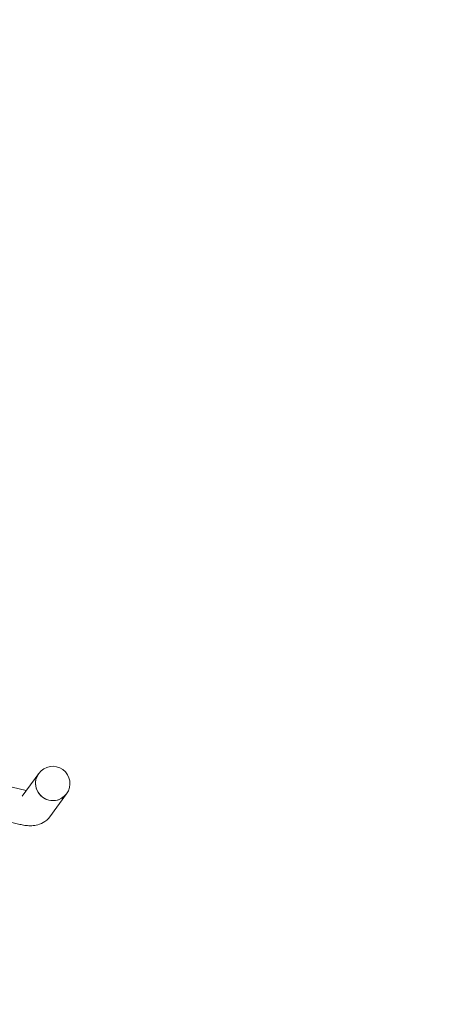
# Model space of a CAD drawing. Extents: x 5477758 to 5478338, y 5918274 to 5918502.
# Tile 33 of 121: x 5477900.338 to 5477900.852, y 5918354.409 to 5918355.621. Entities that reach past the tile are written whole.
import ezdxf

# ---------------------------------------------------------------- set-up
doc = ezdxf.new("R2010")
doc.units = 0
doc.linetypes.add('ACAD_ISO03W100', pattern=[30, 12, -18])
doc.layers.get('0').update_dxf_attribs({"color": 8, "linetype": 'CONTINUOUS', "lineweight": 13})
doc.layers.add('0_PROJEKTOWANE ZABAWKI', color=8, linetype='CONTINUOUS', lineweight=0)
doc.layers.add('ZZ_korona', color=8, linetype='CONTINUOUS', lineweight=35)

# ---------------------------------------------------------------- blocks, each defined once
blk = doc.blocks.new('zw$2AC3')
at = {"lineweight": 0}
for p, q in [((-170.19, -58.11), (-166.7, -58.11)), ((-163.75, -60.54), (-161.33, -66.27)), ((-170.19, -62.35), (-166.7, -62.35)), ((-167.59, -62.35), (-165.24, -67.92))]:
    blk.add_line(p, q, dxfattribs=at)
at = {"linetype": 'ACAD_ISO03W100', "lineweight": 0, "ltscale": 0.1}
blk.add_lwpolyline([(-43.25, -268.35, 0.416285), (107.81, -118.35), (107.81, -58.11, 0.414214), (-42.19, 91.89), (-179.88, 91.89, 0.414214), (-329.88, -58.11), (-329.88, -118.35, 0.41423), (-179.87, -268.35, -0.000014)], format="xyb", close=True, dxfattribs=at)
at = {"lineweight": 0}
blk.add_arc((-170.19, -60.23), 2.12, 90, 270, dxfattribs=at)
for major_axis, start_param, end_param in [((0, -2.12), 0, 3.141593), ((0, 2.12), 3.141593, 6.283185)]:
    blk.add_ellipse((-170.19, -60.23), major_axis=major_axis, ratio=0.984673, start_param=start_param, end_param=end_param, dxfattribs=at)
blk.add_open_spline([(-166.7, -58.11), (-166.32, -58.11), (-165.94, -58.2), (-165.32, -58.48), (-165.07, -58.66), (-164.67, -59.02), (-164.52, -59.21), (-164.25, -59.58), (-164.13, -59.77), (-163.93, -60.15), (-163.84, -60.34), (-163.75, -60.54)], degree=3, knots=[3.1415927, 3.1415927, 3.1415927, 3.1415927, 3.219944, 3.219944, 3.2982954, 3.2982954, 3.3766468, 3.3766468, 3.4549981, 3.4549981, 3.5333495, 3.5333495, 3.5333495, 3.5333495], dxfattribs=at)

msp = doc.modelspace()

# ---------------------------------------------------------------- linework, layer by layer
at = {"layer": 'ZZ_korona'}
for centre, radius, start, end in [((5477901.6575, 5918357.9117), 4, 9.7782, 236.4984), ((5477901.6575, 5918357.9117), 4, 238.8405, 313.1922), ((5477898.1825, 5918352.4211), 2.5, 10.5552, 55.7956)]:
    msp.add_arc(centre, radius, start, end, dxfattribs=at)

# ---------------------------------------------------------------- block references
at = {"layer": '0_PROJEKTOWANE ZABAWKI', "lineweight": 0, "xscale": 0.0100229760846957, "yscale": 0.0100229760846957, "zscale": 0.0100229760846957, "rotation": 233.789402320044}
msp.add_blockref('zw$2AC3', (5477899.8584, 5918352.9475), dxfattribs=at)

doc.saveas('drawing.dxf')
